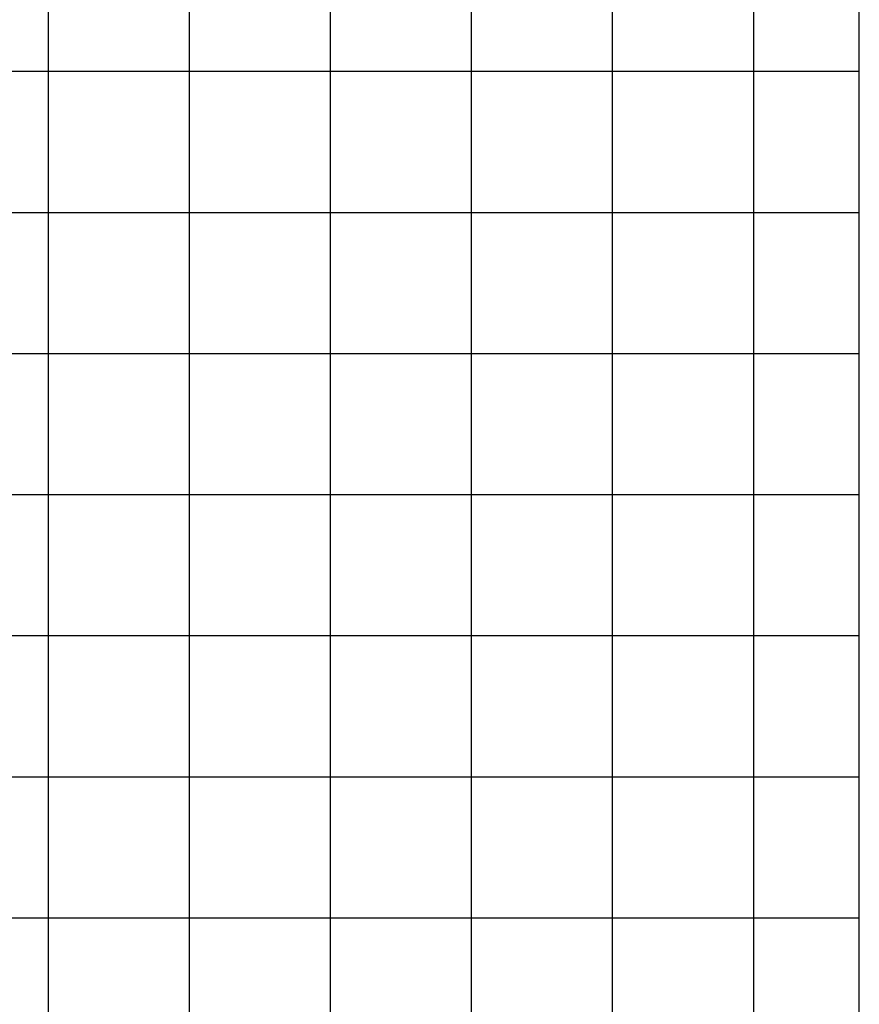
# Model space of a CAD drawing. Extents: x 539028 to 544996, y 8596245 to 8601028.
# Tile 31 of 32: x 543805 to 544996, y 8597641 to 8599036. Entities that reach past the tile are written whole.
import ezdxf

# ---------------------------------------------------------------- set-up
doc = ezdxf.new("R2010")
doc.units = 0
doc.header["$MEASUREMENT"] = 0
doc.layers.add('MALHA', color=9, linetype='Continuous')

msp = doc.modelspace()

# ---------------------------------------------------------------- linework, layer by layer
at = {"layer": 'MALHA'}
for p, q in [((543845.513, 8601028.275), (543845.513, 8596264.109)), ((544045.513, 8601028.275), (544045.513, 8596264.109)), ((544245.513, 8601028.275), (544245.513, 8596264.109)), ((544445.513, 8601028.275), (544445.513, 8596264.109)), ((544645.513, 8601028.275), (544645.513, 8596264.109)), ((544845.513, 8601028.275), (544845.513, 8596264.109)), ((539050.307, 8598963.105), (544995.7, 8598963.105)), ((539050.307, 8598763.105), (544995.7, 8598763.105)), ((539050.307, 8598563.105), (544995.7, 8598563.105)), ((539050.307, 8598363.105), (544995.7, 8598363.105)), ((539050.307, 8598163.105), (544995.7, 8598163.105)), ((539050.307, 8597963.105), (544995.7, 8597963.105)), ((539050.307, 8597763.105), (544995.7, 8597763.105))]:
    msp.add_line(p, q, dxfattribs=at)
msp.add_lwpolyline([(539050.307, 8601028.275), (539050.307, 8596264.109), (544995.7, 8596264.109), (544995.7, 8601028.275)], close=True, dxfattribs=at)

doc.saveas('drawing.dxf')
